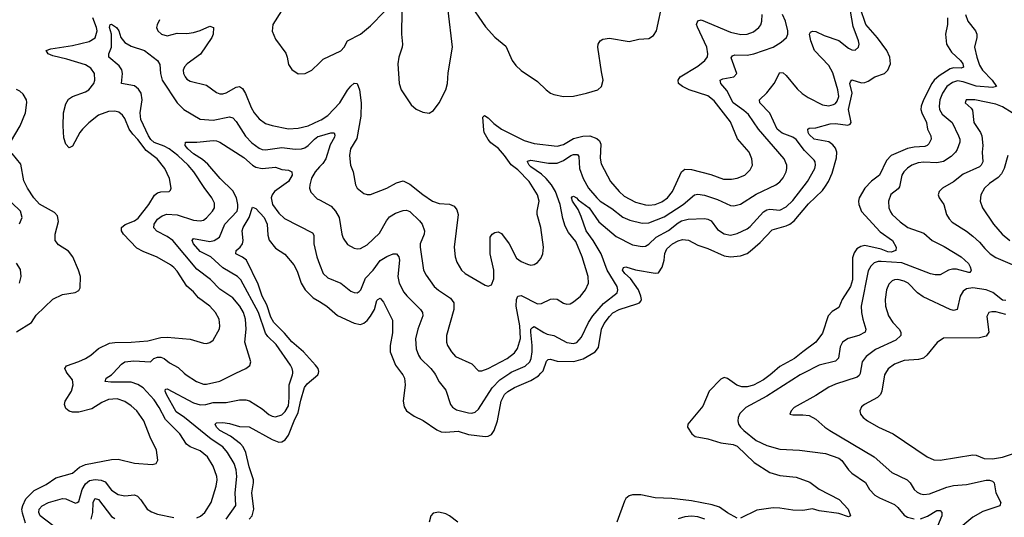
# Model space of a CAD drawing. Header units: inches. Extents: x 1934316 to 2140091, y 524953 to 667329.
# Tile 249 of 256: x 2028168 to 2034181, y 639121 to 642159. Entities that reach past the tile are written whole.
import ezdxf

# ---------------------------------------------------------------- set-up
doc = ezdxf.new("R2010")
doc.units = ezdxf.units.IN
doc.header["$MEASUREMENT"] = 0
for name, color, linetype in [('C0623', 7, 'Continuous'), ('C0624', 7, 'Continuous'), ('C0633', 7, 'Continuous'), ('C0634', 7, 'Continuous')]:
    doc.layers.add(name, color=color, linetype=linetype)

msp = doc.modelspace()

# ---------------------------------------------------------------- linework, layer by layer
at = {"layer": 'C0623', "color": 5}
for points, elevation in [([(2028204.7, 639084.7), (2028185.1, 639145.1), (2028182.5, 639170), (2028186.8, 639193.2), (2028206.8, 639233.2), (2028256.5, 639283.5), (2028330, 639321.5), (2028390, 639360.9), (2028490, 639390.2), (2028533.3, 639426.7), (2028570, 639442.6), (2028730, 639473.2), (2028770, 639475.2), (2028870, 639450.2), (2028978, 639442), (2029001.2, 639450), (2029011.2, 639468.8), (2029004.8, 639530), (2028965, 639610), (2028927.1, 639710), (2028884.7, 639770), (2028850, 639800.9), (2028810, 639827.6), (2028764, 639844), (2028710, 639840.6), (2028670, 639822.4), (2028610, 639782.3), (2028530, 639763.4), (2028490, 639762.9), (2028470, 639767.7), (2028450, 639783.8), (2028442.8, 639810), (2028447.1, 639830), (2028485, 639890), (2028495.7, 639930), (2028490, 639958.9), (2028459.4, 640000)], 280), ([(2029250, 639117.1), (2029272.1, 639127.9), (2029298.2, 639150), (2029337.7, 639210), (2029369.1, 639310), (2029374.5, 639350), (2029372.2, 639370), (2029350, 639433), (2029316, 639490), (2029270, 639525.4), (2029209.9, 639549.9), (2029187, 639567), (2029146.3, 639630), (2029057.9, 639717.9), (2029020.7, 639790), (2028990, 639837.7), (2028922.7, 639910), (2028890, 639931.9), (2028850, 639945), (2028725.8, 639945.8), (2028689.6, 639950), (2028696.3, 639970), (2028730, 639990.2), (2028739.1, 640000)], 260), ([(2029429.2, 639110), (2029488.2, 639191.8), (2029483.6, 639270), (2029494.8, 639370), (2029490.4, 639410), (2029477.3, 639450), (2029437, 639517), (2029408.3, 639550), (2029337.7, 639597.7), (2029174.2, 639730), (2029124.4, 639764.4), (2029065.2, 639870), (2029056.9, 639890), (2029058, 639902), (2029070, 639905.3), (2029230, 639820.1), (2029270, 639806.6), (2029305.2, 639810), (2029350, 639822.2), (2029430, 639821.3), (2029510, 639837), (2029550, 639838.5), (2029571.2, 639831.2), (2029650, 639783.6), (2029690, 639749.1), (2029710, 639738), (2029730, 639734.9), (2029770, 639746.9), (2029790, 639765.5), (2029810, 639801.6), (2029815, 639850), (2029813.3, 639930), (2029834.5, 639990), (2029835.8, 640000)], 240), ([(2029173.6, 640000), (2029184.1, 639990), (2029248.3, 639950), (2029290, 639933.9), (2029310, 639932.5), (2029390, 639951.8), (2029488.2, 640000)], 260), ([(2029570, 639110.1), (2029587.7, 639130), (2029598.3, 639170), (2029585.6, 639270), (2029596.6, 639330), (2029596.1, 639350), (2029568.8, 639428.8), (2029550, 639515.9), (2029533.7, 639550), (2029515.9, 639570), (2029455.9, 639615.9), (2029391.6, 639650), (2029369.9, 639670), (2029361.8, 639690), (2029370, 639697.1), (2029410, 639700.3), (2029450, 639693.3), (2029510, 639674.2), (2029570, 639672.5), (2029710, 639595.8), (2029750, 639579.8), (2029770, 639580.4), (2029790, 639592.7), (2029810, 639622), (2029844.5, 639710), (2029870, 639761), (2029884.8, 639835.2), (2029907.4, 639912.6), (2029924.9, 639935.1), (2029989, 639990), (2029992.6, 640000)], 220), ([(2028370.5, 639070), (2028293.6, 639130), (2028284.7, 639150), (2028287.6, 639170), (2028305.3, 639190), (2028345.4, 639210), (2028430, 639235.9), (2028450, 639232.4), (2028510, 639206.4), (2028519.5, 639210), (2028530, 639217.6), (2028549.9, 639290), (2028570, 639323.9), (2028595.2, 639344.8), (2028630, 639351.3), (2028666.4, 639346.4), (2028690, 639336.3), (2028730, 639286.4), (2028770, 639259.4), (2028810, 639250.9), (2028870, 639257.6), (2028888.6, 639248.6), (2028908, 639228), (2028947.8, 639170), (2028973.2, 639153.2), (2029010, 639140.6), (2029110, 639118.5)], 260), ([(2028604.6, 639110), (2028614.9, 639150), (2028617.9, 639210), (2028626.6, 639233.4), (2028630, 639236), (2028650, 639229.3), (2028730, 639125), (2028750, 639112.9)], 240)]:
    msp.add_lwpolyline(points, dxfattribs=dict(at, elevation=elevation))
at = {"layer": 'C0624', "color": 5}
for points, elevation in [([(2028459.4, 640000), (2028451.9, 640010), (2028444.4, 640030), (2028454.8, 640045.2), (2028530, 640070.8), (2028570.4, 640089.6), (2028603.1, 640110), (2028650, 640151.1), (2028717.3, 640182.7), (2028750, 640188.7), (2028850, 640189.6), (2028950, 640197.6), (2029030, 640218.1), (2029070, 640220.5), (2029210, 640209.1), (2029290, 640183.1), (2029310, 640181.7), (2029330, 640187.2), (2029350, 640202.4), (2029388.6, 640271.4), (2029390.9, 640290), (2029386.2, 640330), (2029365, 640370), (2029330, 640408.8), (2029261.3, 640461.3), (2029230, 640496.8), (2029190, 640532), (2029130, 640623.5), (2029110, 640646.5), (2029090, 640662.6), (2029008.2, 640708.2), (2028922.7, 640742.7), (2028883.8, 640763.8), (2028802.9, 640850), (2028790.8, 640870), (2028790.9, 640890), (2028811.7, 640908.4), (2028870, 640931.5), (2028892.8, 640947.2), (2028956.8, 641030), (2028992.1, 641087.9), (2029010, 641101.1), (2029030, 641107.5), (2029082, 641110), (2029090, 641118), (2029092.8, 641130), (2029082.4, 641190), (2029054.4, 641250), (2029007.9, 641310), (2028939.9, 641359.9), (2028890, 641427.6), (2028859.4, 641459.4), (2028838, 641490), (2028810, 641555.6), (2028796.5, 641576.5), (2028774.5, 641594.5), (2028750, 641600.7), (2028710, 641597.2), (2028650, 641574.9), (2028590, 641528.9), (2028551.2, 641490), (2028535.5, 641470), (2028490, 641386), (2028470, 641377.2), (2028450, 641399), (2028438, 641438), (2028434.7, 641510), (2028436.9, 641590), (2028450, 641645.3), (2028467.3, 641672.7), (2028490, 641689.3), (2028570, 641717.8), (2028590, 641730.2), (2028620.3, 641770), (2028627.1, 641790), (2028625.8, 641830), (2028602.6, 641862.6), (2028570, 641882.7), (2028457.1, 641917.1), (2028370, 641937), (2028342.2, 641950), (2028329.8, 641970), (2028358.7, 641981.3), (2028490, 642001.3), (2028593.7, 642026.3), (2028630, 642048.6), (2028640.9, 642090), (2028638.1, 642110), (2028615.9, 642170)], 280), ([(2029021.3, 642158.7), (2029007.1, 642127.1), (2029004.6, 642110), (2029012.2, 642090), (2029034, 642070), (2029070, 642060.3), (2029130, 642076.5), (2029190, 642073.5), (2029230, 642079.8), (2029270, 642091.6), (2029330, 642118.5), (2029351, 642111), (2029350.9, 642070.9), (2029342.5, 642050), (2029272.2, 641947.8), (2029191.2, 641890), (2029175.2, 641870), (2029167.3, 641850), (2029167.8, 641830), (2029178, 641810), (2029190, 641795.6), (2029210, 641782.4), (2029310, 641758.9), (2029370, 641714.3), (2029390, 641706.9), (2029410, 641706.2), (2029430, 641713), (2029490, 641747.1), (2029510, 641750.2), (2029523, 641743), (2029530, 641738.3), (2029547.4, 641707.4), (2029582.2, 641622.2), (2029600.2, 641590), (2029630, 641554.2), (2029670, 641525.6), (2029710, 641511.8), (2029810, 641493.1), (2029870, 641496.1), (2029930, 641510.9), (2030000, 641542.1)], 280), ([(2029766.6, 642213.4), (2029714, 642130), (2029710.5, 642089.5), (2029730, 642039.1), (2029793.8, 641953.8), (2029802.8, 641930), (2029810, 641884), (2029830, 641854), (2029870, 641829), (2029912.7, 641830), (2029951.8, 641850), (2030000, 641896)], 320), ([(2029488.2, 640000), (2029549.2, 640030), (2029573.4, 640046.6), (2029579.5, 640070), (2029542.9, 640190), (2029551.1, 640270), (2029548.1, 640330), (2029536, 640370), (2029513.5, 640410), (2029470, 640461), (2029390, 640514.2), (2029333.1, 640573.1), (2029250, 640634.5), (2029103.4, 640810), (2029070, 640835.8), (2029006.5, 640866.5), (2028988.4, 640888.4), (2028989.8, 640910), (2029010, 640940.2), (2029038.3, 640961.7), (2029067.8, 640972.2), (2029130, 640966.4), (2029230, 640933.7), (2029270, 640930.2), (2029290, 640935.2), (2029310, 640949.2), (2029346.4, 640990), (2029357.8, 641010), (2029358.5, 641038.5), (2029342.7, 641070), (2029294.2, 641134.2), (2029231.3, 641230), (2029196.3, 641270), (2029133.5, 641330), (2029080.5, 641370), (2029050, 641386.6), (2028988.8, 641408.8), (2028970, 641426.9), (2028955.9, 641450), (2028907.5, 641550), (2028905, 641590), (2028915.6, 641670), (2028910.3, 641710.3), (2028894.6, 641734.6), (2028870, 641753.9), (2028789.6, 641770), (2028795.3, 641830), (2028791.5, 641851.5), (2028776.1, 641876.1), (2028713.3, 641930), (2028712.6, 641950), (2028729.1, 641990), (2028729.8, 642070), (2028716.9, 642110), (2028722, 642130), (2028730, 642132.2), (2028759.3, 642110), (2028773.4, 642090), (2028786.7, 642050), (2028810, 642019.6), (2028850, 641996.1), (2028930.4, 641970), (2029010, 641908.7), (2029025.2, 641885.2), (2029028.3, 641830), (2029038.3, 641790), (2029130, 641650.2), (2029170, 641611), (2029271.6, 641551.6), (2029350, 641545.6), (2029450, 641564.6), (2029470, 641559.2), (2029490, 641538), (2029547.2, 641447.2), (2029587.1, 641407.1), (2029630, 641374.2), (2029650, 641365.5), (2029670, 641363.2), (2029770, 641378.1), (2029850, 641368.1), (2029890, 641370.1), (2029910, 641377.2), (2029929.2, 641390.8), (2029968.2, 641430), (2029990, 641445.4), (2030000, 641448.4)], 260), ([(2028113.3, 641410), (2028170.7, 641510), (2028203.1, 641590), (2028212.1, 641652.1), (2028209.7, 641670), (2028190, 641702.9), (2028170, 641722), (2028150, 641732.3)], 320), ([(2029835.8, 640000), (2029837, 640010), (2029833.2, 640030), (2029822.9, 640050), (2029735.6, 640175.6), (2029684.8, 640224.8), (2029670, 640245.3), (2029626.7, 640370), (2029519.1, 640570), (2029498.2, 640590), (2029410, 640644.4), (2029335.9, 640710), (2029270, 640744), (2029230.6, 640790), (2029222.7, 640810), (2029230, 640822), (2029330, 640805.3), (2029356.4, 640810), (2029388.9, 640830), (2029421.7, 640910), (2029495.6, 640990), (2029501.3, 641010), (2029500.4, 641030), (2029491.9, 641070), (2029470, 641113.8), (2029393.1, 641190), (2029317, 641277), (2029284.7, 641304.7), (2029230, 641338.8), (2029196, 641370), (2029179.8, 641390), (2029182, 641410), (2029250, 641410.1), (2029350, 641420.7), (2029370, 641418.2), (2029390, 641410.2), (2029537.6, 641317.6), (2029590, 641270.1), (2029610, 641257.9), (2029650, 641250.6), (2029730, 641258.9), (2029770, 641243.6), (2029810, 641239.2), (2029830, 641230.3), (2029832.1, 641210), (2029810.7, 641170), (2029725.2, 641110), (2029709.3, 641090), (2029704.8, 641070), (2029712.4, 641030), (2029750, 640977.5), (2029785.4, 640945.4), (2029956.3, 640856.3), (2029963.7, 640843.7), (2029964.1, 640790), (2029983, 640710), (2030000, 640666.4)], 240), ([(2028150, 640252.6), (2028240.5, 640310), (2028270, 640353.7), (2028370, 640451.5), (2028430, 640480.2), (2028507.7, 640492.3), (2028530, 640506), (2028538, 640522), (2028539.7, 640590), (2028528.4, 640630), (2028492.4, 640710), (2028466.1, 640746.1), (2028404.8, 640784.8), (2028385.4, 640810), (2028384.5, 640850), (2028405.9, 640925.9), (2028400.1, 640960.1), (2028381.4, 640981.4), (2028290, 641033.2), (2028255.6, 641070), (2028217, 641130), (2028194.7, 641174.7), (2028175.8, 641275.8), (2028122, 641342)], 320), ([(2030000, 641259.8), (2029972.3, 641230), (2029951.4, 641191.4), (2029939.3, 641150), (2029938.4, 641130), (2029946.2, 641106.2), (2029985.8, 641065.8), (2030000, 641058.3)], 260), ([(2028167, 640913), (2028183.1, 640950), (2028173.3, 640990), (2028069, 641089)], 340), ([(2029992.6, 640000), (2029996.2, 640010), (2029991.8, 640030), (2029975.9, 640050), (2029901.8, 640130), (2029830, 640190.9), (2029785.2, 640245.2), (2029720.1, 640310), (2029702.3, 640342.3), (2029676.9, 640416.9), (2029648.2, 640470), (2029624.3, 640544.3), (2029554.2, 640690), (2029530, 640708.6), (2029488.5, 640730), (2029490.9, 640750), (2029514.2, 640770), (2029529, 640790), (2029532.2, 640810), (2029527.8, 640870), (2029532.2, 640890), (2029569.2, 640950.9), (2029590, 641013.4), (2029610, 641006.2), (2029661, 640950), (2029679.6, 640910), (2029683.3, 640843.3), (2029692.4, 640812.4), (2029730, 640764.5), (2029787.8, 640727.8), (2029842.7, 640662.7), (2029863.3, 640623.3), (2029886.8, 640550), (2029911.7, 640510), (2029961.1, 640461.1), (2030000, 640437.3)], 220), ([(2028166.9, 640550), (2028176.9, 640590), (2028173.2, 640633.2), (2028150, 640671.6)], 340), ([(2028739.1, 640000), (2028790, 640054.9), (2028810.6, 640069.4), (2028864.7, 640075.3), (2028968, 640070), (2028987.3, 640090), (2029010, 640097.8), (2029030, 640097.7), (2029050, 640091), (2029084.1, 640064.1), (2029136, 640036), (2029173.6, 640000)], 260)]:
    msp.add_lwpolyline(points, dxfattribs=dict(at, elevation=elevation))
at = {"layer": 'C0633', "color": 5}
for points, elevation in [([(2030500.2, 640000), (2030507.6, 639990), (2030517.4, 639970), (2030522.3, 639930), (2030509.4, 639829.4), (2030515.5, 639795.5), (2030530.4, 639770), (2030577.5, 639737.5), (2030631.5, 639711.5), (2030715.4, 639655.4), (2030742.4, 639642.4), (2030770, 639640.1), (2030846.2, 639646.2), (2030910, 639626.2), (2031010, 639614), (2031030, 639615.9), (2031050, 639626.3), (2031066.6, 639650), (2031085.9, 639710), (2031107.8, 639830), (2031130, 639869.3), (2031150, 639888), (2031190, 639913.6), (2031290, 639956), (2031335.8, 639984.2), (2031350.5, 640000)], 220), ([(2030700.9, 640000), (2030708, 639990), (2030730, 639948.4), (2030770, 639896.4), (2030800.2, 639810), (2030812.2, 639792.2), (2030836.5, 639776.5), (2030910, 639758.2), (2030930, 639757.3), (2030950, 639762.7), (2030970, 639781.7), (2031054, 639910), (2031100.7, 639959.3), (2031160.7, 640000)], 240), ([(2032763.4, 640000), (2032752.2, 639990), (2032710, 639959.3), (2032650, 639927.6), (2032610, 639916.6), (2032577.4, 639917.3), (2032548.1, 639928.1), (2032490, 639967.3), (2032470, 639974.7), (2032450, 639964.7), (2032378.6, 639890), (2032340.5, 639799.5), (2032248.9, 639690), (2032246.5, 639670), (2032272.3, 639630), (2032294.2, 639614.2), (2032370, 639599.4), (2032450, 639575.3), (2032524.7, 639564.7), (2032550, 639554.4), (2032654.6, 639454.6), (2032750, 639393.5), (2032810, 639375.9), (2032910, 639365), (2032994.4, 639334.4), (2033050, 639291.9), (2033172, 639230), (2033226.7, 639170), (2033242.8, 639130), (2033230, 639123.6), (2033170, 639144.4), (2033050, 639160.4), (2033010, 639172.1), (2032950, 639162.4), (2032890, 639163.2), (2032810, 639176.5), (2032770, 639178.5), (2032670, 639163.4), (2032570, 639115.3)], 220), ([(2032954.4, 640000), (2032935.3, 639990), (2032730, 639861.1), (2032603.7, 639790), (2032566.2, 639753.8), (2032555.3, 639730), (2032553.7, 639710), (2032558.7, 639690), (2032570.3, 639670), (2032590.3, 639650), (2032665.3, 639590), (2032730, 639559.7), (2032810, 639536.6), (2032930, 639530.2), (2033090, 639509.5), (2033170, 639481.4), (2033190, 639467.9), (2033230.1, 639410.1), (2033250, 639390.2), (2033333.2, 639333.2), (2033358.5, 639290), (2033390, 639255.9), (2033418.8, 639238.8), (2033510, 639198.6), (2033530, 639181.3), (2033570, 639133.4), (2033590, 639120.6), (2033630, 639110.9)], 240), ([(2033300.7, 640000), (2033300.6, 639999.4), (2033294.2, 639985.8), (2033283.5, 639976.5), (2033150, 639933.5), (2033110, 639914.2), (2033030, 639863.5), (2032897.3, 639790), (2032878.8, 639770), (2032872, 639750), (2032890, 639745.5), (2032950, 639746.7), (2032990, 639741.3), (2033030, 639718.7), (2033085.3, 639670), (2033115.3, 639650), (2033387.2, 639490), (2033494.1, 639394.1), (2033588.3, 639348.3), (2033606, 639330), (2033630.8, 639290.8), (2033650, 639273.8), (2033670, 639264.2), (2033690, 639259.2), (2033724.6, 639264.6), (2033830, 639305), (2033870, 639314.4), (2033950, 639321.5), (2034070, 639347.3), (2034090, 639348), (2034110, 639341.3), (2034118.3, 639330), (2034129.4, 639269.4), (2034160.3, 639210), (2034154.4, 639190), (2034050, 639156.6), (2033990, 639121.6), (2033902.9, 639050)], 260), ([(2033454.7, 640000), (2033449, 639991), (2033432.6, 639890), (2033424.2, 639870), (2033407.4, 639852.6), (2033328, 639810), (2033310, 639794), (2033299.3, 639770), (2033302.4, 639750), (2033319.1, 639730), (2033345.5, 639710), (2033413, 639670), (2033502.4, 639630), (2033710, 639489), (2033750, 639471.4), (2033790, 639469.2), (2033990, 639501.5), (2034010, 639499.1), (2034058.8, 639478.8), (2034110, 639478.1), (2034170, 639487.2), (2034250, 639513.4)], 280), ([(2032550, 639114.3), (2032490, 639147.8), (2032441.5, 639181.5), (2032397.1, 639197), (2032270, 639221.7), (2032150, 639235), (2032050, 639239.8), (2031961.8, 639258.2), (2031910, 639258.4), (2031890, 639252.1), (2031870, 639236.3), (2031861, 639219), (2031815.6, 639090)], 220), ([(2030844.8, 639090), (2030792.7, 639130), (2030770, 639140.8), (2030728.9, 639151.1), (2030694, 639146), (2030679.6, 639130), (2030669.2, 639090.8)], 220), ([(2033670, 639111.6), (2033712.8, 639127.2), (2033770, 639161.5), (2033790, 639163), (2033798.7, 639150), (2033800.3, 639130), (2033774.1, 639065.9)], 240), ([(2032352.8, 639110), (2032310, 639123.2), (2032270, 639127.1), (2032230, 639124.1), (2032190, 639111.5)], 240)]:
    msp.add_lwpolyline(points, dxfattribs=dict(at, elevation=elevation))
at = {"layer": 'C0634', "color": 5}
for points, elevation in [([(2030910, 642264.6), (2031014, 642114), (2031070, 642052), (2031137.6, 641997.6), (2031176.1, 641910), (2031199.1, 641879.1), (2031230, 641848.4), (2031330, 641781.3), (2031383.1, 641730), (2031410, 641710.3), (2031430, 641701.3), (2031489.7, 641690.3), (2031550, 641691.6), (2031630.7, 641709.3), (2031699, 641730), (2031722, 641750), (2031731.5, 641790), (2031720.4, 641840.4), (2031699.7, 641990), (2031701.3, 642010), (2031712.3, 642030), (2031730, 642038.9), (2031770, 642045.2), (2031890, 642025.6), (2031950, 642039), (2032010, 642043.1), (2032038.9, 642061.1), (2032056.8, 642090), (2032095.8, 642270)], 320), ([(2031350.5, 640000), (2031364.7, 640015.3), (2031386.3, 640073.7), (2031395, 640084.9), (2031410, 640086.8), (2031450, 640074.6), (2031552.7, 640072.7), (2031610, 640087.2), (2031683.7, 640130), (2031702.1, 640157.9), (2031720.9, 640270), (2031737, 640303), (2031770, 640347.5), (2031791.6, 640368.4), (2031829, 640390), (2031936.8, 640423.2), (2031953, 640430), (2031960.7, 640439.3), (2031965.3, 640450), (2031962.3, 640470), (2031947.4, 640510), (2031899.1, 640579.1), (2031864.8, 640610), (2031850, 640629.8), (2031855.1, 640644.9), (2031870, 640650.2), (2031930, 640631), (2032049.8, 640610.2), (2032070, 640613.8), (2032092.3, 640647.7), (2032103.6, 640690), (2032108.5, 640731.5), (2032120.9, 640759.1), (2032155.6, 640790), (2032190, 640808.6), (2032216, 640816), (2032252.1, 640812.1), (2032310, 640781.8), (2032370, 640762), (2032470, 640717.5), (2032510, 640710.1), (2032570, 640716.6), (2032610, 640731.9), (2032630, 640745.3), (2032690, 640798.1), (2032764.1, 640875.9), (2032850, 640900.3), (2032870.5, 640909.5), (2032897.8, 640930), (2032985.9, 641034.1), (2033070, 641116.2), (2033090, 641142.3), (2033107.3, 641170), (2033130, 641222.4), (2033155.6, 641315.6), (2033158.1, 641350), (2033150, 641374.8), (2033134.9, 641394.9), (2033110, 641412.6), (2033020.5, 641430), (2032990, 641458), (2032983.7, 641470), (2032982.4, 641490), (2032990, 641496), (2033030, 641498.5), (2033116.9, 641523.1), (2033150, 641524.4), (2033224.9, 641515.1), (2033239.1, 641520.9), (2033245.1, 641530), (2033230.3, 641610), (2033253.1, 641710), (2033238.7, 641770), (2033241.4, 641778.6), (2033250, 641790.4), (2033310, 641773), (2033330, 641774.1), (2033350, 641782.3), (2033390, 641809.5), (2033450, 641830.2), (2033470.5, 641850), (2033486.4, 641890), (2033482.1, 641930), (2033464, 641970), (2033407.6, 642047.6), (2033336.2, 642130), (2033301.9, 642230)], 220), ([(2030000, 641896), (2030022.5, 641917.5), (2030130, 641968.3), (2030149.8, 641990), (2030170.8, 642030), (2030250, 642069.5), (2030310, 642121.6), (2030398.1, 642210)], 320), ([(2030000, 641542.1), (2030010, 641546.6), (2030050, 641573.4), (2030123.5, 641650), (2030170, 641729.3), (2030190, 641753.7), (2030210, 641770.2), (2030230, 641768.7), (2030242.9, 641730), (2030253.9, 641650), (2030252.5, 641570), (2030227.1, 641433), (2030189.4, 641370), (2030182.7, 641330), (2030188.3, 641270), (2030204, 641230), (2030218.7, 641150), (2030230, 641130.6), (2030270, 641097), (2030290, 641090.3), (2030310, 641090.3), (2030410, 641130.2), (2030470, 641162.7), (2030510, 641173.9), (2030550, 641155.2), (2030630, 641090.9), (2030690, 641050.2), (2030730, 641035.9), (2030792.8, 641032.8), (2030821.1, 641021.1), (2030838.6, 640998.6), (2030846.7, 640970), (2030822.4, 640770), (2030827.8, 640710), (2030838.9, 640678.9), (2030867.2, 640630), (2030888.4, 640610), (2031010, 640538), (2031030, 640532.4), (2031050, 640539.1), (2031064, 640576), (2031063.4, 640630), (2031040.6, 640730), (2031040.5, 640830), (2031053.2, 640850), (2031070, 640859.3), (2031090, 640862.4), (2031110, 640854), (2031158, 640790), (2031203, 640703), (2031230, 640682.4), (2031270, 640665.2), (2031290, 640660.9), (2031310, 640663.1), (2031330, 640675.3), (2031350, 640701.6), (2031362.7, 640730), (2031367.8, 640770), (2031350.5, 640890.5), (2031329.1, 640970), (2031328.3, 640990), (2031340.3, 641050), (2031329.8, 641090), (2031279.2, 641170), (2031210, 641241.2), (2031170, 641272.6), (2031130, 641329.3), (2031092.5, 641372.5), (2031046, 641406), (2031030, 641426.2), (2031005.6, 641470), (2031003.5, 641483.5), (2030996.6, 641563.4), (2031006.6, 641573.4), (2031030, 641559.7), (2031064, 641524), (2031110, 641490.7), (2031250, 641421.7), (2031310, 641402.7), (2031450, 641386.9), (2031490, 641397), (2031550, 641433.3), (2031607.4, 641447.4), (2031650, 641450.1), (2031693.3, 641433.3), (2031710, 641419.1), (2031718.3, 641398.3), (2031713.2, 641313.2), (2031718.7, 641278.7), (2031777.1, 641170), (2031828.9, 641108.9), (2031860.3, 641080.3), (2031930, 641045.1), (2031990, 641027.6), (2032010, 641025.4), (2032050, 641030.1), (2032090, 641046.6), (2032124.9, 641070), (2032155.6, 641110), (2032208.9, 641230), (2032230, 641245.6), (2032270, 641244.3), (2032390, 641212.5), (2032465.8, 641185.8), (2032514.5, 641185.5), (2032550, 641190.2), (2032596.9, 641210), (2032630, 641242.4), (2032642.6, 641270), (2032640.4, 641310), (2032624, 641350), (2032551.1, 641431.1), (2032510, 641535.4), (2032410, 641663.1), (2032370, 641693.2), (2032256.4, 641730), (2032215.1, 641750), (2032192.6, 641770), (2032189.7, 641790), (2032202.6, 641810), (2032310, 641874.6), (2032351.8, 641910), (2032367.9, 641932.1), (2032371.2, 641950), (2032364, 641990), (2032307, 642113), (2032302.5, 642130), (2032310, 642151.7), (2032330, 642156.9), (2032510, 642081.4), (2032571.3, 642068.7), (2032610, 642070.9), (2032650, 642085), (2032682.7, 642110), (2032693.6, 642126.4), (2032701.5, 642150), (2032702.4, 642190)], 280), ([(2030000, 641058.3), (2030070, 641020.7), (2030096.9, 640990), (2030118.6, 640950), (2030135.9, 640850), (2030144.2, 640824.2), (2030170, 640786.7), (2030210, 640763.7), (2030230, 640759.5), (2030250, 640761.7), (2030290, 640784.7), (2030365.3, 640854.7), (2030408.5, 640931.5), (2030425.9, 640954.1), (2030463.3, 640976.7), (2030510, 640993), (2030530, 640995), (2030550, 640987.2), (2030609.2, 640930), (2030625.4, 640910), (2030641.4, 640870), (2030639.4, 640850), (2030614.3, 640790), (2030613.5, 640770), (2030634, 640630), (2030650, 640599.5), (2030699.6, 640530), (2030726.8, 640506.8), (2030799.4, 640459.4), (2030819.7, 640430), (2030819.7, 640390), (2030774.7, 640230), (2030775.2, 640190), (2030780.7, 640170), (2030805.8, 640130), (2030830, 640102.4), (2030930, 640057.4), (2030970, 640015.3), (2030990, 640015.2), (2031030, 640028.6), (2031144.5, 640090), (2031190, 640124.8), (2031209.4, 640150.6), (2031227.7, 640212.3), (2031222.7, 640290), (2031200.9, 640410), (2031203, 640450), (2031210, 640470.3), (2031230, 640474.4), (2031330, 640424.2), (2031354.7, 640425.3), (2031410, 640451.4), (2031430, 640455.2), (2031450, 640452.9), (2031490, 640427.4), (2031510, 640421.1), (2031530, 640424.6), (2031550, 640435.3), (2031592.2, 640470), (2031623.9, 640510), (2031641.4, 640550), (2031640.7, 640590), (2031603, 640710), (2031563.9, 640803.9), (2031520, 640860), (2031499, 640899), (2031485.3, 640945.3), (2031469.9, 641030), (2031440.1, 641110), (2031416.2, 641150), (2031383.1, 641190), (2031355.1, 641215.1), (2031290, 641260.4), (2031279.9, 641270), (2031268.5, 641291.5), (2031270, 641294.4), (2031290, 641301.6), (2031397.4, 641282.6), (2031450, 641283.4), (2031490, 641298.4), (2031534.3, 641330), (2031550, 641336.2), (2031574.7, 641334.7), (2031583, 641323), (2031587.6, 641250), (2031610, 641189), (2031641.5, 641130), (2031692.6, 641070), (2031714, 641050), (2031785, 641005), (2031852.6, 640952.6), (2031894.8, 640934.8), (2031970, 640915.4), (2032010, 640919.3), (2032104.2, 640955.8), (2032220.7, 641030), (2032290, 641088.3), (2032310, 641093.5), (2032350, 641087.5), (2032430, 641061.7), (2032510, 641024.5), (2032530, 641022.9), (2032570, 641032.7), (2032665.7, 641094.3), (2032785.7, 641150), (2032810.4, 641169.6), (2032830, 641193.1), (2032849.8, 641230), (2032853, 641250), (2032852.2, 641270), (2032837, 641310), (2032679.9, 641490), (2032619, 641579), (2032590, 641605), (2032526, 641650), (2032486, 641726), (2032450.8, 641770), (2032445.1, 641790), (2032462.4, 641797.6), (2032529.6, 641810), (2032548.7, 641830), (2032513.6, 641926.4), (2032521.1, 641938.9), (2032536, 641944), (2032610, 641941), (2032650.7, 641949.3), (2032769.4, 641990.6), (2032818.7, 642021.3), (2032850.9, 642050), (2032859.4, 642070), (2032860.2, 642090), (2032845.3, 642150), (2032827.7, 642190)], 260), ([(2030501.9, 642210), (2030499.2, 642070), (2030505.5, 642010), (2030503.6, 641990), (2030483.6, 641930), (2030478.2, 641890), (2030486.5, 641770), (2030498, 641730), (2030559, 641639), (2030590, 641611.8), (2030630, 641593.4), (2030670, 641588.5), (2030695.5, 641604.5), (2030730, 641650.6), (2030770.8, 641730), (2030780.3, 641770), (2030785.3, 641834.7), (2030812.4, 641990), (2030785.4, 642214.6)], 320), ([(2031160.7, 640000), (2031170, 640006.3), (2031255.9, 640044.1), (2031283.4, 640070), (2031292.2, 640090), (2031298.1, 640130), (2031298.6, 640170), (2031289.3, 640250.7), (2031290.5, 640269.5), (2031300, 640280), (2031310, 640286), (2031370, 640248.6), (2031390, 640239.2), (2031430, 640230.2), (2031510, 640188), (2031550, 640181.7), (2031570, 640188.5), (2031600.2, 640219.8), (2031641.7, 640310), (2031669.4, 640350.6), (2031734.6, 640425.4), (2031816.1, 640490), (2031821.6, 640510), (2031817.3, 640530), (2031755.9, 640630), (2031719, 640730), (2031670.8, 640810), (2031627.1, 640870), (2031597.7, 640957.7), (2031579, 640999), (2031544.5, 641050), (2031537.4, 641070), (2031542.5, 641077.5), (2031550, 641080.9), (2031568.2, 641070), (2031578, 641058), (2031646.8, 641010), (2031705.4, 640925.4), (2031810, 640835.1), (2031910, 640784), (2031970, 640773.4), (2031990, 640776), (2032010, 640787.5), (2032055.8, 640830), (2032130, 640872.5), (2032190, 640918.4), (2032210, 640930.1), (2032250, 640940.8), (2032350, 640945.5), (2032370, 640941.4), (2032390.1, 640930.1), (2032430, 640878.4), (2032470, 640850.2), (2032510, 640843.8), (2032550, 640852.9), (2032610, 640881.6), (2032630, 640896.9), (2032710, 640985.2), (2032730, 640998.3), (2032750, 641002.3), (2032810, 640995.4), (2032850, 641015.8), (2032890, 641054.5), (2032979.1, 641170), (2033025, 641250), (2033028.8, 641270), (2033026.4, 641290), (2033020.4, 641300.4), (2032960.5, 641360.5), (2032910, 641427.9), (2032890, 641441.2), (2032825.3, 641465.3), (2032794.1, 641490), (2032750, 641588.7), (2032688.3, 641650), (2032686, 641670), (2032730, 641712.8), (2032776.8, 641770), (2032810, 641836.3), (2032830, 641834.4), (2032850, 641817), (2032915.6, 641735.6), (2032947.3, 641707.3), (2032983.5, 641683.5), (2033070, 641639), (2033110, 641633.4), (2033138.9, 641641.1), (2033150, 641647.3), (2033159.6, 641660.4), (2033170.4, 641690), (2033165.3, 641730), (2033134.3, 641834.3), (2033110, 641878.8), (2033022.8, 641970), (2032998.9, 642030), (2032992.4, 642070), (2032998.3, 642081.7), (2033010, 642088.9), (2033030, 642086), (2033081.5, 642061.5), (2033170.9, 642030.9), (2033230, 641983.9), (2033250, 641973.8), (2033270, 641971.7), (2033290.9, 641990), (2033294.6, 642010), (2033291.5, 642030), (2033257.7, 642117.7), (2033242.6, 642210)], 240), ([(2033835.3, 642170), (2033834.7, 642130), (2033822.9, 642070), (2033828.7, 642010), (2033859.4, 641959.4), (2033914.5, 641910), (2033928.4, 641890), (2033931.2, 641868.8), (2033916.8, 641863.2), (2033870, 641864.1), (2033850, 641857.9), (2033783.5, 641816.5), (2033753.7, 641790), (2033738.9, 641770), (2033686.9, 641670), (2033672.9, 641630), (2033672.3, 641610), (2033677.5, 641590), (2033706.5, 641530), (2033712.4, 641490), (2033732.8, 641450), (2033734, 641430), (2033720.2, 641399.8), (2033710.4, 641390), (2033695, 641385), (2033630, 641380.9), (2033590, 641371.9), (2033489.7, 641330.3), (2033461.7, 641298.3), (2033419.1, 641210), (2033370, 641172.1), (2033329.6, 641130), (2033294.4, 641070), (2033290.1, 641050), (2033292.2, 641030), (2033310, 640987.9), (2033424, 640864), (2033497.4, 640810), (2033520.4, 640770), (2033518, 640750), (2033490, 640739.9), (2033470, 640741.1), (2033430, 640758.5), (2033330, 640779.3), (2033305.2, 640774.8), (2033280.6, 640759.4), (2033264, 640736), (2033254.9, 640705.1), (2033255.1, 640570), (2033242.6, 640530), (2033191.4, 640450), (2033170, 640401.3), (2033130, 640376.1), (2033106.3, 640350), (2033070, 640244.8), (2033030.7, 640189.3), (2032950, 640131.6), (2032900.6, 640090), (2032810, 640041.8), (2032763.4, 640000)], 220), ([(2033944.7, 642190), (2033957.8, 642150), (2034004.9, 642090), (2034012.6, 642070), (2034012.6, 642050), (2033999.6, 641990), (2034012.5, 641930), (2034030, 641880.4), (2034047.2, 641850), (2034107.5, 641790), (2034133.1, 641750), (2034110, 641745), (2034010, 641753.5), (2033930, 641779.6), (2033895.7, 641784.3), (2033864.2, 641775.8), (2033830.8, 641750), (2033803.8, 641710), (2033787.5, 641670), (2033782.7, 641630), (2033785.4, 641610), (2033801.7, 641581.7), (2033862.3, 641530), (2033902, 641450), (2033909.5, 641430), (2033909.4, 641410), (2033893.5, 641366.5), (2033883.8, 641350), (2033857, 641323), (2033810, 641293.8), (2033770, 641285.3), (2033690, 641289.3), (2033654.8, 641285.2), (2033616.5, 641270), (2033590, 641252.7), (2033566.9, 641230), (2033555.2, 641210), (2033541, 641139), (2033533.1, 641126.9), (2033489, 641091), (2033473.5, 641050), (2033476.6, 641010), (2033485.9, 640985.9), (2033495.9, 640970), (2033544.4, 640924.4), (2033592.9, 640890), (2033690, 640855.8), (2033741.2, 640810), (2033813.5, 640773.5), (2033918, 640710), (2033961.8, 640670), (2033973.2, 640650), (2033979, 640630), (2033976.9, 640623.1), (2033970, 640615.6), (2033964.1, 640615.9), (2033890, 640635.4), (2033864.5, 640635.5), (2033840.5, 640630), (2033790, 640600.4), (2033758.3, 640601.7), (2033730, 640607.9), (2033555, 640675), (2033430, 640683.2), (2033410, 640682.4), (2033386.8, 640673.2), (2033365.4, 640654.6), (2033350, 640625.6), (2033307.1, 640410), (2033308.9, 640370), (2033317, 640330), (2033336.2, 640270), (2033331.4, 640250), (2033292.7, 640230), (2033227.6, 640212.4), (2033193.1, 640190), (2033179.6, 640160.4), (2033168.8, 640091.2), (2033150, 640074.2), (2033050, 640049.9), (2032954.4, 640000)], 240), ([(2034230, 641589.3), (2034170, 641625.6), (2034130, 641641.9), (2034002, 641670), (2033948, 641670), (2033941.6, 641650), (2033978.9, 641618.9), (2033986.7, 641606.7), (2033994.3, 641530), (2034035.2, 641470), (2034043.2, 641450), (2034050.1, 641390), (2034046.8, 641350), (2034050.1, 641289.9), (2034040.7, 641270), (2034030, 641261.1), (2033930, 641214.8), (2033870, 641168.8), (2033804.4, 641130), (2033783.7, 641110), (2033778, 641090), (2033782.6, 641070), (2033811.1, 641031.1), (2033829.1, 640970), (2033843.7, 640943.7), (2033862.4, 640922.4), (2033950, 640867.9), (2033990, 640836.5), (2034030, 640800.2), (2034061.4, 640761.4), (2034094.4, 640730), (2034130, 640706.6), (2034230, 640664.4)], 260), ([(2030000, 641448.4), (2030068.7, 641468.7), (2030088.5, 641468.5), (2030092.9, 641452.9), (2030090, 641440.7), (2030065, 641395), (2030038.9, 641310), (2030019.4, 641280.6), (2030000, 641259.8)], 260), ([(2034203.2, 641330), (2034180.4, 641250), (2034163.5, 641216.5), (2034144.1, 641195.9), (2034090, 641158.5), (2034060.7, 641130), (2034038.5, 641090), (2034033.8, 641050), (2034048.9, 641010), (2034115.6, 640910), (2034167.2, 640850), (2034215.3, 640810)], 280), ([(2030000, 640666.4), (2030022, 640610), (2030050, 640583.2), (2030130, 640549.2), (2030190, 640502), (2030210, 640492.4), (2030229.7, 640490.3), (2030241.7, 640498.3), (2030251.4, 640508.6), (2030280, 640580), (2030327.2, 640630), (2030370, 640689.2), (2030410, 640713.5), (2030450, 640728.9), (2030470, 640728.4), (2030484.2, 640710), (2030488.1, 640690), (2030478, 640590), (2030486.8, 640550), (2030515.2, 640495.2), (2030532.2, 640472.2), (2030616.9, 640390), (2030629.2, 640370), (2030631.3, 640350), (2030599.3, 640270), (2030585.8, 640210), (2030589.3, 640150), (2030603.5, 640110), (2030616.1, 640090), (2030679.7, 640030), (2030700.9, 640000)], 240), ([(2034190, 640443.2), (2034170, 640446.8), (2034112, 640492), (2034070, 640508.7), (2033990, 640520.5), (2033950, 640515), (2033930, 640500.9), (2033912.3, 640470), (2033892.3, 640390), (2033870, 640383.7), (2033850, 640388.5), (2033685.7, 640465.7), (2033651.2, 640491.2), (2033593.3, 640550), (2033570, 640562.6), (2033530, 640572.6), (2033510, 640570.6), (2033496.3, 640563.7), (2033476, 640544), (2033461, 640510), (2033454, 640450), (2033455.9, 640410), (2033473.6, 640350), (2033499.6, 640310), (2033539.6, 640270), (2033549.1, 640250), (2033549, 640230), (2033518.7, 640201.3), (2033395.6, 640144.4), (2033336.9, 640103.1), (2033312.8, 640070), (2033300.7, 640000)], 260), ([(2030000, 640437.3), (2030044.7, 640410), (2030110, 640352.1), (2030210, 640305.2), (2030250, 640298.2), (2030270, 640305.2), (2030290, 640322.2), (2030310, 640348.4), (2030335.9, 640390), (2030350, 640444), (2030355.1, 640450), (2030370, 640458.7), (2030390, 640433.7), (2030444.8, 640324.8), (2030445.9, 640245.9), (2030430.1, 640170), (2030430.1, 640130.1), (2030463.2, 640050), (2030500.2, 640000)], 220), ([(2034190, 640359.7), (2034130, 640374.9), (2034104.8, 640375.2), (2034086, 640370), (2034074.3, 640345.7), (2034086, 640250), (2034070, 640225.6), (2034030, 640217), (2033810, 640214.5), (2033771.7, 640188.3), (2033708.9, 640111.1), (2033687.5, 640092.5), (2033656.4, 640083.6), (2033570, 640078.8), (2033510, 640055.7), (2033472.5, 640027.5), (2033454.7, 640000)], 280)]:
    msp.add_lwpolyline(points, dxfattribs=dict(at, elevation=elevation))

doc.saveas('drawing.dxf')
